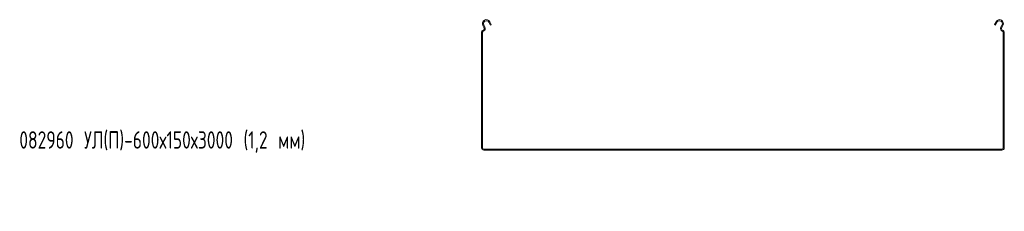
# Model space of a CAD drawing. Header units: millimetres. Extents: x -794 to 3872, y -6969 to -947.
# Tile 1 of 19: x -794 to 337, y -6232 to -6012. Entities that reach past the tile are written whole.
import ezdxf

# ---------------------------------------------------------------- set-up
doc = ezdxf.new("R2010")
doc.units = ezdxf.units.MM
doc.styles.add('SLDTEXTSTYLE0', font='TXT', dxfattribs={"width": 0.7, "bigfont": 'bigfont'})

msp = doc.modelspace()

# ---------------------------------------------------------------- linework, layer by layer
at = {"color": 7, "linetype": 'Continuous', "lineweight": 15}
for p, q in [((-260.9, -6017.8), (-262, -6018.4)), ((-260.7, -6020.7), (-262, -6018.4)), ((-259.6, -6020.2), (-260.9, -6017.8)), ((-260.7, -6020.7), (-259.6, -6020.2)), ((-254, -6014.1), (-255.1, -6014.7)), ((-255.1, -6014.7), (-253.3, -6018)), ((-254, -6014.1), (-252.3, -6017.4)), ((-252.3, -6017.4), (-253.3, -6018)), ((325.3, -6017.4), (327, -6014.1)), ((326.4, -6018), (325.3, -6017.4)), ((326.4, -6018), (328.1, -6014.7)), ((328.1, -6014.7), (327, -6014.1)), ((333.9, -6017.8), (332.7, -6020.2)), ((332.7, -6020.2), (333.7, -6020.7)), ((335, -6018.4), (333.7, -6020.7)), ((335, -6018.4), (333.9, -6017.8)), ((-262.3, -6026), (-263.5, -6026)), ((-263.5, -6159), (-263.5, -6026)), ((-262.3, -6159), (-262.3, -6026)), ((-262.2, -6024.3), (-261.9, -6025.5)), ((335.2, -6024.3), (334.9, -6025.5)), ((336.5, -6026), (335.3, -6026)), ((335.3, -6026), (335.3, -6159)), ((336.5, -6026), (336.5, -6159)), ((-263.5, -6159), (-262.3, -6159)), ((-260.8, -6160.5), (-260.8, -6161.7)), ((333.8, -6160.5), (-260.8, -6160.5)), ((333.8, -6161.7), (-260.8, -6161.7)), ((333.8, -6161.7), (333.8, -6160.5)), ((335.3, -6159), (336.5, -6159))]:
    msp.add_line(p, q, dxfattribs=at)
for centre, radius, start, end in [((-258, -6016.2), 4.5, 28.0725, 208.0725), ((331, -6016.2), 4.5, 331.9275, 151.9275), ((-262.9, -6021.9), 2.5, 286.2863, 28.0725), ((-262.9, -6021.9), 3.7, 286.2863, 28.0725), ((-258, -6016.2), 3.3, 28.0725, 208.0725), ((331, -6016.2), 3.3, 331.9275, 151.9275), ((335.9, -6021.9), 3.7, 151.9275, 253.7137), ((335.9, -6021.9), 2.5, 151.9275, 253.7137), ((-261.7, -6026), 1.8, 106.2863, 180), ((-261.7, -6026), 0.6, 106.2863, 180), ((334.7, -6026), 0.6, 0, 73.7137), ((334.7, -6026), 1.8, 0, 73.7137), ((-260.8, -6159), 2.7, 180, 270), ((-260.8, -6159), 1.5, 180, 270), ((333.8, -6159), 2.7, 270, 0), ((333.8, -6159), 1.5, 270, 0)]:
    msp.add_arc(centre, radius, start, end, dxfattribs=at)

# ---------------------------------------------------------------- texts
at = {"color": 7, "linetype": 'Continuous', "lineweight": 0, "insert": (-794, -6140), "char_height": 20, "attachment_point": 1, "style": 'SLDTEXTSTYLE0'}
msp.add_mtext('082960 \\M+18454\\M+1844C(\\M+18450)-600\\M+18487150\\M+184873000 (1,2 \\M+1847D\\M+1847D)', dxfattribs=at)

doc.saveas('drawing.dxf')
